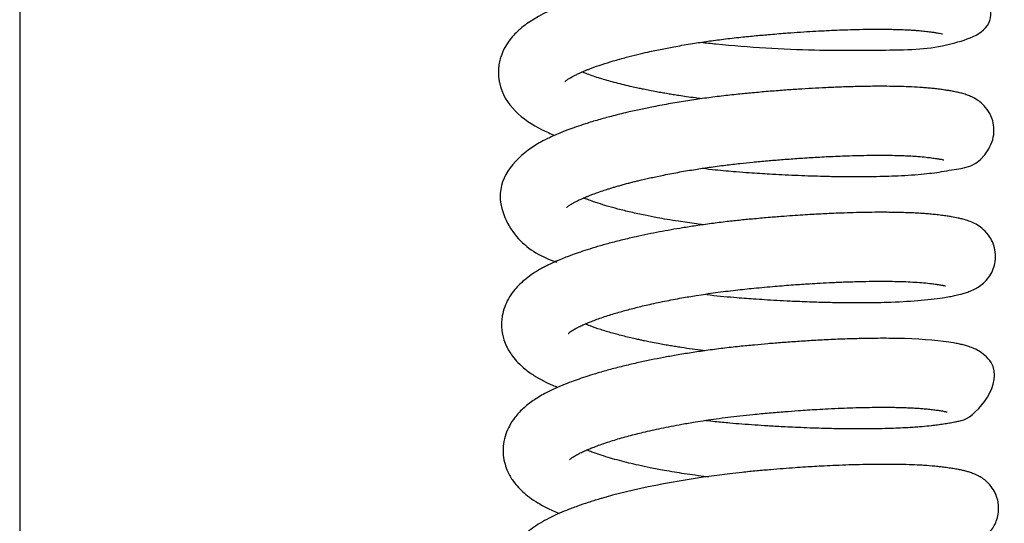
# Model space of a CAD drawing. Header units: inches. Extents: x 0 to 77643, y -44170 to 0.
# Tile 179 of 256: x 75365.15 to 75370.13, y -39677.7 to -39675.15. Entities that reach past the tile are written whole.
import ezdxf

# ---------------------------------------------------------------- set-up
doc = ezdxf.new("R2010")
doc.units = ezdxf.units.IN
doc.header["$MEASUREMENT"] = 0
doc.layers.add('FAKRO LOFT LADDERS', color=7, linetype='Continuous')

msp = doc.modelspace()

# ---------------------------------------------------------------- linework, layer by layer
at = {"layer": 'FAKRO LOFT LADDERS', "color": 7, "linetype": 'Continuous'}
msp.add_line((75365.15407, -39661.63127), (75365.15407, -39690.60006), dxfattribs=at)
for points, knots in [([(75368.59633, -39675.26767), (75368.62187, -39675.27061), (75368.81246, -39675.29104), (75369.15843, -39675.31144), (75369.62077, -39675.30621), (75369.81673, -39675.30048), (75370.1564, -39675.17784), (75369.95997, -39674.89899), (75369.90148, -39674.88775), (75369.88427, -39674.88329), (75369.86524, -39674.87944), (75369.84183, -39674.87523), (75369.81682, -39674.87142), (75369.79221, -39674.86812), (75369.68432, -39674.8552), (75369.52089, -39674.85064), (75369.31191, -39674.85626), (75369.22307, -39674.85993), (75369.14, -39674.86433), (75369.06017, -39674.86937), (75368.86639, -39674.88343), (75368.67659, -39674.9025), (75368.51186, -39674.92789), (75368.47243, -39674.93428), (75368.42786, -39674.94191), (75368.37794, -39674.95102), (75368.3274, -39674.96092), (75368.28329, -39674.97012), (75368.24094, -39674.97943), (75368.19403, -39674.99033), (75368.14434, -39675.00272), (75368.09444, -39675.0161), (75368.04877, -39675.02921), (75368.00522, -39675.04265), (75367.96624, -39675.05555), (75367.86409, -39675.09174), (75367.77533, -39675.13143), (75367.69881, -39675.18653), (75367.66965, -39675.21154), (75367.64318, -39675.239), (75367.61822, -39675.27127), (75367.60073, -39675.30184), (75367.58897, -39675.32967), (75367.58117, -39675.35331), (75367.57599, -39675.37719), (75367.57334, -39675.39981), (75367.57234, -39675.42293), (75367.57374, -39675.4469), (75367.59613, -39675.58184), (75367.70331, -39675.66741), (75367.82452, -39675.72451), (75367.84607, -39675.73369), (75367.85696, -39675.73814)], [0.530169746, 0.530169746, 0.530169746, 0.530169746, 0.530305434, 0.53117592, 0.531941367, 0.532923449, 0.533600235, 0.53426767, 0.534341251, 0.534401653, 0.534490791, 0.534589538, 0.534684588, 0.534775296, 0.534849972, 0.535745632, 0.535936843, 0.536105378, 0.536254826, 0.536398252, 0.536538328, 0.537289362, 0.53735987, 0.537427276, 0.537503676, 0.537604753, 0.537706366, 0.537792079, 0.537861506, 0.537957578, 0.53807638, 0.538172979, 0.538281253, 0.538383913, 0.538478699, 0.538566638, 0.539164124, 0.539277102, 0.53939569, 0.539502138, 0.539614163, 0.539742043, 0.539795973, 0.539859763, 0.539941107, 0.539988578, 0.540038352, 0.540121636, 0.54017574, 0.541107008, 0.541202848, 0.541296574, 0.541296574, 0.541296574, 0.541296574]), ([(75367.90911, -39675.46651), (75367.9092, -39675.46641), (75367.90999, -39675.46555), (75367.91446, -39675.46156), (75367.92256, -39675.45542), (75367.93514, -39675.4474), (75367.94481, -39675.44191), (75367.95561, -39675.43613), (75367.96865, -39675.42967), (75367.98459, -39675.4223), (75367.9999, -39675.41564), (75368.01359, -39675.40995), (75368.0275, -39675.40439), (75368.05382, -39675.39429), (75368.09433, -39675.38), (75368.15366, -39675.36141), (75368.2137, -39675.3446), (75368.27337, -39675.32952), (75368.33327, -39675.31562), (75368.39744, -39675.30202), (75368.4728, -39675.28761), (75368.54978, -39675.27446), (75368.6304, -39675.26227), (75368.71204, -39675.25137), (75368.7937, -39675.24198), (75368.87296, -39675.23425), (75368.95177, -39675.22715), (75369.02699, -39675.22111), (75369.09882, -39675.21601), (75369.16031, -39675.21216), (75369.21676, -39675.20907), (75369.2705, -39675.20655), (75369.32534, -39675.20443), (75369.38436, -39675.20271), (75369.44547, -39675.20164), (75369.49971, -39675.20143), (75369.54242, -39675.20182), (75369.57279, -39675.20241), (75369.59699, -39675.2031), (75369.61633, -39675.20381), (75369.63482, -39675.20462), (75369.65379, -39675.20561), (75369.67365, -39675.20687), (75369.69162, -39675.20822), (75369.70721, -39675.20957), (75369.72759, -39675.2116), (75369.75017, -39675.21425), (75369.77245, -39675.21726), (75369.78949, -39675.21994), (75369.80421, -39675.22264), (75369.8134, -39675.22474), (75369.81567, -39675.22544), (75369.81566, -39675.22542)], [0.4620098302, 0.4620098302, 0.4620098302, 0.4620098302, 0.4620826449, 0.4621743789, 0.4622770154, 0.4623734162, 0.4624389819, 0.4624806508, 0.4625544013, 0.4626309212, 0.4626894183, 0.4627365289, 0.4627849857, 0.462838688, 0.463005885, 0.4631630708, 0.463336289, 0.4634682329, 0.4635893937, 0.4637458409, 0.4638896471, 0.4640632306, 0.4642145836, 0.464368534, 0.4645395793, 0.4646859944, 0.4648244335, 0.46499434, 0.465123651, 0.4652488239, 0.4653638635, 0.4654699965, 0.465586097, 0.4657175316, 0.4658639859, 0.4660127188, 0.4661176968, 0.4661971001, 0.4662605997, 0.466323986, 0.4663696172, 0.4664319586, 0.4665064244, 0.4665695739, 0.4666256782, 0.4666853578, 0.4668119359, 0.4669155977, 0.4670163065, 0.4671137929, 0.4672433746, 0.4673296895, 0.4673296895, 0.4673296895, 0.4673296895]), ([(75368.59959, -39675.55307), (75368.58902, -39675.55175), (75368.56344, -39675.54846), (75368.52519, -39675.5432), (75368.48768, -39675.53766), (75368.45603, -39675.5327), (75368.42766, -39675.52804), (75368.39959, -39675.52322), (75368.36905, -39675.51772), (75368.33763, -39675.51175), (75368.30888, -39675.50599), (75368.28678, -39675.50137), (75368.26428, -39675.49651), (75368.23503, -39675.48995), (75368.19699, -39675.48085), (75368.15793, -39675.47077), (75368.12112, -39675.46052), (75368.08647, -39675.45013), (75368.05342, -39675.43941), (75368.02384, -39675.42895), (75368.00512, -39675.42177), (75367.99627, -39675.41822), (75367.99505, -39675.41772)], [0.4588887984, 0.4588887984, 0.4588887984, 0.4588887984, 0.4589513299, 0.4590408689, 0.4591186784, 0.4591799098, 0.4592362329, 0.4592961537, 0.4593583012, 0.4594337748, 0.4595025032, 0.4595512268, 0.459584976, 0.4596591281, 0.4597587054, 0.4598646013, 0.4599616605, 0.4600585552, 0.4601639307, 0.4602676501, 0.4603559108, 0.4603702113, 0.4603702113, 0.4603702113, 0.4603702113]), ([(75368.6047, -39675.90466), (75368.62581, -39675.90709), (75368.68214, -39675.91323), (75368.76072, -39675.92047), (75368.83611, -39675.92606), (75368.89228, -39675.9298), (75368.94738, -39675.93316), (75369.00678, -39675.93641), (75369.07158, -39675.93948), (75369.13704, -39675.94206), (75369.20959, -39675.94434), (75369.28908, -39675.94602), (75369.37284, -39675.94672), (75369.44847, -39675.94629), (75369.51569, -39675.94497), (75369.58001, -39675.94277), (75369.64566, -39675.93933), (75369.7079, -39675.93457), (75369.76424, -39675.92852), (75369.81652, -39675.92137), (75369.90592, -39675.90298), (75370.00651, -39675.90169), (75370.07258, -39675.7618), (75370.07875, -39675.71088), (75370.0713, -39675.66111), (75370.05078, -39675.61539), (75370.02099, -39675.58053), (75369.99065, -39675.55726), (75369.96459, -39675.54336), (75369.94075, -39675.53378), (75369.91917, -39675.527), (75369.89753, -39675.52148), (75369.876, -39675.5169), (75369.85514, -39675.51312), (75369.83318, -39675.5096), (75369.809, -39675.5062), (75369.78256, -39675.5029), (75369.75576, -39675.50008), (75369.72945, -39675.49778), (75369.69375, -39675.4952), (75369.64909, -39675.49284), (75369.59309, -39675.49103), (75369.53245, -39675.49007), (75369.4626, -39675.49011), (75369.38598, -39675.49135), (75369.30724, -39675.4937), (75369.23109, -39675.49689), (75369.1586, -39675.50068), (75369.08792, -39675.505), (75369.01411, -39675.51015), (75368.93626, -39675.51627), (75368.85894, -39675.52304), (75368.7802, -39675.53059), (75368.69911, -39675.53969), (75368.61399, -39675.55069), (75368.52785, -39675.56334), (75368.44178, -39675.57758), (75368.36261, -39675.59229), (75368.29034, -39675.60711), (75368.21873, -39675.62311), (75368.14735, -39675.64075), (75368.07632, -39675.66023), (75368.01715, -39675.67817), (75367.96589, -39675.69525), (75367.9194, -39675.71208), (75367.87059, -39675.73149), (75367.82196, -39675.75329), (75367.69301, -39675.82003), (75367.52102, -39675.99252), (75367.65753, -39676.28149), (75367.79145, -39676.35179), (75367.86746, -39676.37976)], [0.542873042, 0.542873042, 0.542873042, 0.542873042, 0.542985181, 0.543170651, 0.543284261, 0.54337874, 0.543464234, 0.543573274, 0.543692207, 0.543809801, 0.543927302, 0.544091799, 0.544259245, 0.544420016, 0.544558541, 0.544695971, 0.54486089, 0.545037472, 0.545193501, 0.545353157, 0.545546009, 0.546249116, 0.546346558, 0.546444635, 0.546529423, 0.54663152, 0.546732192, 0.546812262, 0.546912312, 0.546998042, 0.547099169, 0.547190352, 0.547289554, 0.547373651, 0.547446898, 0.547544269, 0.547636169, 0.547716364, 0.547793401, 0.547870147, 0.548021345, 0.548147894, 0.548287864, 0.548447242, 0.548609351, 0.548765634, 0.548915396, 0.549045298, 0.549169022, 0.549300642, 0.549440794, 0.549580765, 0.549706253, 0.54985256, 0.550005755, 0.550155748, 0.550313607, 0.55047565, 0.550599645, 0.550731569, 0.550903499, 0.551043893, 0.551197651, 0.55131398, 0.55142201, 0.551557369, 0.551715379, 0.551854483, 0.552775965, 0.553465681, 0.554106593, 0.554106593, 0.554106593, 0.554106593]), ([(75367.917, -39676.10344), (75367.91683, -39676.10364), (75367.91792, -39676.10234), (75367.92446, -39676.09675), (75367.93358, -39676.09038), (75367.94141, -39676.08538), (75367.94959, -39676.08059), (75367.95823, -39676.07584), (75367.97001, -39676.06977), (75367.98454, -39676.06285), (75368.00084, -39676.05556), (75368.01526, -39676.04944), (75368.02947, -39676.04366), (75368.04691, -39676.03686), (75368.06961, -39676.02845), (75368.09732, -39676.01883), (75368.124, -39676.01015), (75368.1454, -39676.00351), (75368.16379, -39675.998), (75368.18282, -39675.99248), (75368.20383, -39675.98659), (75368.22571, -39675.98069), (75368.24496, -39675.97568), (75368.259, -39675.97213), (75368.27219, -39675.96885), (75368.29123, -39675.96421), (75368.31667, -39675.95824), (75368.34512, -39675.95184), (75368.37547, -39675.9453), (75368.42293, -39675.93554), (75368.48697, -39675.9234), (75368.56385, -39675.91045), (75368.64118, -39675.8988), (75368.71667, -39675.88875), (75368.79035, -39675.88019), (75368.86097, -39675.87308), (75368.93066, -39675.86663), (75369.00516, -39675.86036), (75369.08249, -39675.85456), (75369.16605, -39675.84913), (75369.25525, -39675.84438), (75369.33605, -39675.84119), (75369.40602, -39675.83935), (75369.46381, -39675.83849), (75369.51695, -39675.83839), (75369.562, -39675.83892), (75369.59902, -39675.83981), (75369.62963, -39675.84093), (75369.66097, -39675.84246), (75369.69661, -39675.84477), (75369.73176, -39675.84806), (75369.7632, -39675.85182), (75369.78756, -39675.85523), (75369.8046, -39675.85815), (75369.81523, -39675.86029), (75369.82136, -39675.86174), (75369.82332, -39675.86228), (75369.82353, -39675.86235), (75369.82353, -39675.86235)], [0.4491301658, 0.4491301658, 0.4491301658, 0.4491301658, 0.4492381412, 0.4493788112, 0.4494419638, 0.4495032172, 0.4495608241, 0.44960411, 0.4496584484, 0.4497425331, 0.4498081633, 0.4498588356, 0.4499091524, 0.4499638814, 0.4500403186, 0.4501371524, 0.4502170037, 0.4502692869, 0.4503159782, 0.4503658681, 0.4504193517, 0.4504764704, 0.4505281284, 0.4505587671, 0.4505775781, 0.4506267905, 0.4506910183, 0.4507532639, 0.4508183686, 0.4508915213, 0.451060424, 0.4512205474, 0.4513581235, 0.4515193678, 0.4516609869, 0.4517837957, 0.4519257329, 0.4520626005, 0.4522156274, 0.4523789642, 0.4525621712, 0.4527645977, 0.452897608, 0.4530339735, 0.453172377, 0.4532933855, 0.453389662, 0.4534817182, 0.4535648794, 0.4536852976, 0.4538470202, 0.4539665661, 0.454104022, 0.4542229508, 0.4543008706, 0.4543898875, 0.4544599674, 0.4544764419, 0.4544764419, 0.4544764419, 0.4544764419]), ([(75368.60817, -39676.19009), (75368.59667, -39676.18865), (75368.55393, -39676.18316), (75368.49246, -39676.17431), (75368.42684, -39676.1636), (75368.37076, -39676.15361), (75368.30892, -39676.14153), (75368.24201, -39676.1269), (75368.17832, -39676.11118), (75368.12353, -39676.096), (75368.08316, -39676.08354), (75368.05073, -39676.07267), (75368.02573, -39676.06365), (75368.00969, -39676.05739), (75368.00281, -39676.05461)], [0.446032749, 0.446032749, 0.446032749, 0.446032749, 0.4461007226, 0.4462865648, 0.4464049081, 0.4465102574, 0.4466482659, 0.4468141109, 0.4469787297, 0.4471255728, 0.4472586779, 0.4473357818, 0.4474352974, 0.4475160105, 0.4475160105, 0.4475160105, 0.4475160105]), ([(75368.62654, -39676.54314), (75368.67159, -39676.54823), (75368.73443, -39676.55446), (75368.81295, -39676.56075), (75368.86453, -39676.56438), (75368.91954, -39676.56797), (75368.98121, -39676.57158), (75369.05731, -39676.57547), (75369.14465, -39676.5791), (75369.23825, -39676.58185), (75369.32534, -39676.58331), (75369.40382, -39676.58361), (75369.47393, -39676.58296), (75369.63085, -39676.57943), (75369.76101, -39676.56852), (75369.85004, -39676.5536), (75369.87968, -39676.54792), (75369.90403, -39676.54238), (75369.92722, -39676.53611), (75369.95076, -39676.5284), (75369.97527, -39676.5181), (75370.0028, -39676.50237), (75370.03039, -39676.48031), (75370.05576, -39676.44975), (75370.07396, -39676.41422), (75370.08466, -39676.37324), (75370.08523, -39676.32854), (75370.07465, -39676.28652), (75370.05368, -39676.24586), (75370.02556, -39676.21398), (75369.9915, -39676.18974), (75369.96322, -39676.17611), (75369.93677, -39676.16674), (75369.91583, -39676.16096), (75369.89075, -39676.15514), (75369.86688, -39676.15065), (75369.83881, -39676.14618), (75369.81225, -39676.14252), (75369.78301, -39676.13896), (75369.75343, -39676.13606), (75369.72259, -39676.13358), (75369.68856, -39676.13141), (75369.6499, -39676.12957), (75369.61296, -39676.12836), (75369.58077, -39676.12766), (75369.55131, -39676.12724), (75369.51701, -39676.12702), (75369.47097, -39676.12714), (75369.41413, -39676.12791), (75369.3528, -39676.12945), (75369.29458, -39676.13149), (75369.24517, -39676.13362), (75369.20427, -39676.13564), (75369.16475, -39676.13778), (75369.12184, -39676.14033), (75369.0711, -39676.14364), (75369.01229, -39676.14784), (75368.94326, -39676.15329), (75368.86998, -39676.15969), (75368.79715, -39676.16664), (75368.72461, -39676.17459), (75368.6487, -39676.18403), (75368.57351, -39676.19461), (75368.50573, -39676.20518), (75368.44449, -39676.21559), (75368.38577, -39676.22638), (75368.32665, -39676.23811), (75368.26452, -39676.25143), (75368.19918, -39676.26668), (75368.13409, -39676.28334), (75368.07438, -39676.3001), (75368.02227, -39676.31606), (75367.97695, -39676.33112), (75367.94153, -39676.34383), (75367.91086, -39676.35554), (75367.88091, -39676.36765), (75367.85044, -39676.38096), (75367.8244, -39676.39331), (75367.80215, -39676.40469), (75367.78101, -39676.41633), (75367.75881, -39676.42973), (75367.73293, -39676.44691), (75367.70425, -39676.46868), (75367.67493, -39676.49559), (75367.64719, -39676.52692), (75367.62285, -39676.56276), (75367.60306, -39676.60517), (75367.59255, -39676.64396), (75367.58836, -39676.67955), (75367.58838, -39676.71035), (75367.59259, -39676.74216), (75367.60078, -39676.7738), (75367.61244, -39676.80285), (75367.62659, -39676.82936), (75367.6461, -39676.85846), (75367.67265, -39676.88911), (75367.70846, -39676.92148), (75367.75165, -39676.95207), (75367.79795, -39676.97843), (75367.83895, -39676.99783), (75367.86355, -39677.00826), (75367.87272, -39677.01201)], [0.555692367, 0.555692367, 0.555692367, 0.555692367, 0.555929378, 0.556020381, 0.556102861, 0.55619864, 0.556308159, 0.556427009, 0.556602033, 0.556778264, 0.556944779, 0.557100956, 0.557246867, 0.557382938, 0.558133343, 0.558259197, 0.558361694, 0.558486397, 0.558572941, 0.558676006, 0.558787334, 0.558875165, 0.558963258, 0.559045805, 0.559123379, 0.559197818, 0.559286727, 0.559373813, 0.55944382, 0.559549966, 0.559645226, 0.559753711, 0.559865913, 0.559965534, 0.560044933, 0.560180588, 0.560269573, 0.560368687, 0.560470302, 0.560557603, 0.56063806, 0.560739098, 0.560840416, 0.560942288, 0.561014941, 0.561070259, 0.561147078, 0.561248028, 0.561372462, 0.561505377, 0.561618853, 0.561712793, 0.561787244, 0.561848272, 0.561931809, 0.562022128, 0.56212254, 0.562246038, 0.562387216, 0.562506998, 0.562626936, 0.562767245, 0.562906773, 0.563027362, 0.563133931, 0.56324363, 0.563354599, 0.563472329, 0.563608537, 0.56375159, 0.563884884, 0.564005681, 0.56411572, 0.564217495, 0.564278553, 0.564361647, 0.564466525, 0.56454347, 0.564598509, 0.564673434, 0.564747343, 0.564820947, 0.564943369, 0.56506463, 0.56517183, 0.565307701, 0.565429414, 0.565554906, 0.565624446, 0.565710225, 0.565794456, 0.565874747, 0.565969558, 0.566042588, 0.566131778, 0.56625413, 0.566396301, 0.566556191, 0.566718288, 0.56685495, 0.566933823, 0.566933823, 0.566933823, 0.566933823]), ([(75367.92483, -39676.74046), (75367.92484, -39676.74045), (75367.92513, -39676.74012), (75367.92733, -39676.7379), (75367.935, -39676.73172), (75367.94527, -39676.72474), (75367.96152, -39676.71504), (75367.98109, -39676.70505), (75368.00329, -39676.69484), (75368.02295, -39676.68642), (75368.04454, -39676.6777), (75368.07996, -39676.66432), (75368.13032, -39676.64721), (75368.19435, -39676.62808), (75368.25923, -39676.61072), (75368.33098, -39676.59342), (75368.41088, -39676.57624), (75368.49345, -39676.56059), (75368.57932, -39676.54611), (75368.67021, -39676.53265), (75368.7677, -39676.52036), (75368.86837, -39676.50994), (75368.96654, -39676.50105), (75369.06013, -39676.49365), (75369.13593, -39676.48848), (75369.20143, -39676.48458), (75369.26558, -39676.48129), (75369.33753, -39676.47835), (75369.41084, -39676.47629), (75369.47854, -39676.47535), (75369.53709, -39676.47538), (75369.58724, -39676.47617), (75369.63415, -39676.47764), (75369.67923, -39676.47992), (75369.72292, -39676.48322), (75369.75774, -39676.48709), (75369.78104, -39676.49013), (75369.79551, -39676.49227), (75369.80715, -39676.49415), (75369.81649, -39676.49587), (75369.82355, -39676.49734), (75369.82787, -39676.49834), (75369.83077, -39676.49909), (75369.83149, -39676.49931), (75369.8315, -39676.49931)], [0.4362912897, 0.4362912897, 0.4362912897, 0.4362912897, 0.4363301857, 0.4364200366, 0.436525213, 0.4366218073, 0.4367203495, 0.4368474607, 0.436934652, 0.4370029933, 0.437075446, 0.4371688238, 0.4373591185, 0.437528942, 0.4376848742, 0.4378416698, 0.4380297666, 0.4382111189, 0.438359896, 0.4385513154, 0.4387483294, 0.4389256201, 0.4391305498, 0.4393137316, 0.4394712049, 0.4395806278, 0.439710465, 0.4398686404, 0.4400409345, 0.4402008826, 0.4403474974, 0.4404812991, 0.4406040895, 0.4407542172, 0.440908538, 0.4410776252, 0.441187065, 0.4412413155, 0.441312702, 0.4414010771, 0.4414561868, 0.4415083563, 0.4415660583, 0.4416194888, 0.4416194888, 0.4416194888, 0.4416194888]), ([(75368.61529, -39676.82693), (75368.6128, -39676.82662), (75368.57281, -39676.82159), (75368.5233, -39676.81467), (75368.46871, -39676.80607), (75368.44039, -39676.8014), (75368.41082, -39676.79629), (75368.37726, -39676.79019), (75368.34346, -39676.78368), (75368.31453, -39676.77777), (75368.2912, -39676.77281), (75368.26808, -39676.76772), (75368.2402, -39676.76131), (75368.20887, -39676.75369), (75368.17797, -39676.74572), (75368.13701, -39676.73451), (75368.08779, -39676.71969), (75368.04324, -39676.70431), (75368.0184, -39676.69464), (75368.01039, -39676.69141)], [0.4331803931, 0.4331803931, 0.4331803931, 0.4331803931, 0.4331951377, 0.4334172, 0.4334779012, 0.4335328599, 0.4335948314, 0.4336661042, 0.4337502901, 0.4338181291, 0.4338617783, 0.4339113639, 0.4339806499, 0.4340617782, 0.4341441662, 0.43422022, 0.4343916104, 0.4345690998, 0.4346612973, 0.4346612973, 0.4346612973, 0.4346612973]), ([(75368.62096, -39677.17858), (75368.63637, -39677.18036), (75368.67627, -39677.18477), (75368.73717, -39677.19076), (75368.80431, -39677.19647), (75368.86844, -39677.20108), (75368.92392, -39677.20467), (75368.971, -39677.20745), (75369.01287, -39677.20974), (75369.0618, -39677.21217), (75369.11795, -39677.21461), (75369.1756, -39677.21669), (75369.23027, -39677.21826), (75369.27747, -39677.21929), (75369.31709, -39677.21991), (75369.3517, -39677.22026), (75369.3862, -39677.22043), (75369.42468, -39677.22039), (75369.46744, -39677.22002), (75369.51677, -39677.21916), (75369.56696, -39677.2177), (75369.6135, -39677.21572), (75369.65176, -39677.21361), (75369.68464, -39677.2114), (75369.72111, -39677.20848), (75369.75634, -39677.20503), (75369.79219, -39677.2007), (75369.82274, -39677.1963), (75369.85093, -39677.19171), (75369.8763, -39677.1872), (75369.90089, -39677.18151), (75369.9738, -39677.17076), (75370.14613, -39676.97242), (75370.03009, -39676.84798), (75369.99773, -39676.82585), (75369.96937, -39676.81234), (75369.94423, -39676.80357), (75369.9216, -39676.79732), (75369.89731, -39676.79184), (75369.82195, -39676.77776), (75369.71605, -39676.76749), (75369.58688, -39676.76452), (75369.54228, -39676.76398), (75369.48766, -39676.76398), (75369.42198, -39676.76481), (75369.34272, -39676.76685), (75369.25607, -39676.77027), (75369.16784, -39676.77488), (75369.08579, -39676.78004), (75369.00851, -39676.78564), (75368.93567, -39676.79154), (75368.86352, -39676.79795), (75368.78768, -39676.80532), (75368.70614, -39676.81464), (75368.62488, -39676.82527), (75368.54624, -39676.83686), (75368.47427, -39676.84866), (75368.40682, -39676.8608), (75368.34332, -39676.87323), (75368.27765, -39676.88717), (75368.20867, -39676.9032), (75368.14036, -39676.92068), (75368.0789, -39676.93802), (75368.02636, -39676.95422), (75367.98147, -39676.96922), (75367.93933, -39676.98443), (75367.89431, -39677.00212), (75367.85032, -39677.02129), (75367.80899, -39677.04188), (75367.7765, -39677.06044), (75367.74785, -39677.07895), (75367.72144, -39677.09837), (75367.6967, -39677.11944), (75367.67474, -39677.14139), (75367.6511, -39677.16927), (75367.62815, -39677.2041), (75367.60834, -39677.24918), (75367.59735, -39677.2956), (75367.59534, -39677.34374), (75367.60184, -39677.38857), (75367.61721, -39677.43532), (75367.63942, -39677.47567), (75367.66693, -39677.51108), (75367.69552, -39677.54029), (75367.73038, -39677.56894), (75367.76923, -39677.59471), (75367.80983, -39677.61718), (75367.84638, -39677.63455), (75367.87011, -39677.64465), (75367.88044, -39677.64887)], [0.568511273, 0.568511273, 0.568511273, 0.568511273, 0.56859318, 0.568722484, 0.568830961, 0.568944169, 0.569057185, 0.569121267, 0.569191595, 0.569278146, 0.569381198, 0.569492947, 0.569592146, 0.5696844, 0.569759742, 0.56982033, 0.569887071, 0.569964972, 0.570053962, 0.570153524, 0.5702827, 0.570391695, 0.570482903, 0.570565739, 0.570645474, 0.570775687, 0.570868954, 0.570969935, 0.571074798, 0.571174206, 0.57126636, 0.571373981, 0.572188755, 0.57229224, 0.572391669, 0.572493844, 0.572604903, 0.572703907, 0.572806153, 0.572909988, 0.573654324, 0.573741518, 0.573843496, 0.573963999, 0.57410365, 0.574258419, 0.574441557, 0.574602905, 0.574749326, 0.574886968, 0.575015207, 0.575133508, 0.575265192, 0.575411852, 0.575561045, 0.575694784, 0.575833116, 0.575953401, 0.576070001, 0.576194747, 0.576337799, 0.576488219, 0.576627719, 0.576747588, 0.576856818, 0.576958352, 0.577073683, 0.57722341, 0.577345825, 0.577451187, 0.577543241, 0.57764044, 0.577740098, 0.5778297, 0.57791313, 0.578057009, 0.57817983, 0.578313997, 0.578431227, 0.578555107, 0.578664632, 0.57882369, 0.578932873, 0.579047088, 0.579180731, 0.579331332, 0.579455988, 0.579576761, 0.579666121, 0.579666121, 0.579666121, 0.579666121]), ([(75367.93271, -39677.3774), (75367.93272, -39677.37739), (75367.93317, -39677.37689), (75367.93537, -39677.3748), (75367.93938, -39677.37143), (75367.94527, -39677.36705), (75367.95308, -39677.36181), (75367.96214, -39677.35629), (75367.97439, -39677.34943), (75367.99132, -39677.34089), (75368.01221, -39677.3313), (75368.03405, -39677.32201), (75368.05801, -39677.31246), (75368.08747, -39677.30153), (75368.12182, -39677.28976), (75368.1691, -39677.27473), (75368.22871, -39677.25761), (75368.30782, -39677.23752), (75368.39654, -39677.21763), (75368.48549, -39677.20034), (75368.57874, -39677.18437), (75368.67657, -39677.16969), (75368.77444, -39677.15745), (75368.86414, -39677.14814), (75368.94054, -39677.141), (75369.01661, -39677.13459), (75369.08091, -39677.12973), (75369.13485, -39677.12604), (75369.18602, -39677.12286), (75369.24326, -39677.11971), (75369.30401, -39677.11691), (75369.36442, -39677.11473), (75369.42087, -39677.11325), (75369.47446, -39677.11243), (75369.52274, -39677.11225), (75369.56271, -39677.11258), (75369.59146, -39677.11311), (75369.61599, -39677.11376), (75369.64152, -39677.11464), (75369.66808, -39677.11588), (75369.68943, -39677.11716), (75369.7046, -39677.11822), (75369.7178, -39677.11924), (75369.73671, -39677.12089), (75369.75981, -39677.12337), (75369.78407, -39677.12638), (75369.80738, -39677.12974), (75369.82268, -39677.13244), (75369.83188, -39677.13437), (75369.83636, -39677.13542), (75369.83879, -39677.13606), (75369.83933, -39677.13623), (75369.83934, -39677.13623)], [0.4234379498, 0.4234379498, 0.4234379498, 0.4234379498, 0.42350002, 0.4235614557, 0.4236284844, 0.4236992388, 0.4237630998, 0.4238326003, 0.4238912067, 0.423988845, 0.4240868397, 0.4241628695, 0.4242404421, 0.4243433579, 0.4244531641, 0.4245528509, 0.4247450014, 0.4249187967, 0.4251218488, 0.4253406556, 0.4254812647, 0.4256904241, 0.4259203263, 0.4260482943, 0.4262068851, 0.4263601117, 0.4264891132, 0.4265838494, 0.4266804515, 0.4267971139, 0.4269349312, 0.4270627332, 0.4271898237, 0.4273157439, 0.4274398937, 0.4275462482, 0.4276263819, 0.4276744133, 0.427755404, 0.4278518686, 0.4279222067, 0.4279663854, 0.4280097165, 0.4280654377, 0.4281793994, 0.4282909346, 0.4284011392, 0.4285494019, 0.4286086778, 0.428663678, 0.4287243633, 0.4287674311, 0.4287674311, 0.4287674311, 0.4287674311]), ([(75368.63663, -39677.46552), (75368.6327, -39677.46504), (75368.60924, -39677.46215), (75368.5674, -39677.45666), (75368.51328, -39677.44882), (75368.46097, -39677.44054), (75368.41522, -39677.43266), (75368.37421, -39677.42506), (75368.33092, -39677.41655), (75368.28252, -39677.40627), (75368.23103, -39677.39425), (75368.18332, -39677.38209), (75368.13631, -39677.36895), (75368.09188, -39677.35523), (75368.05509, -39677.34256), (75368.03185, -39677.33378), (75368.02141, -39677.32961), (75368.01876, -39677.32854)], [0.4203000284, 0.4203000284, 0.4203000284, 0.4203000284, 0.4203232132, 0.4204385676, 0.4205493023, 0.4206515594, 0.4207628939, 0.4208396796, 0.4209185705, 0.4210514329, 0.4211719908, 0.4212941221, 0.4214166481, 0.4215559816, 0.4216875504, 0.421776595, 0.421807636, 0.421807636, 0.421807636, 0.421807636]), ([(75368.62752, -39677.81537), (75368.63158, -39677.81584), (75368.65093, -39677.81805), (75368.68722, -39677.82198), (75368.73619, -39677.82681), (75368.79449, -39677.83198), (75368.86348, -39677.83718), (75368.94594, -39677.84255), (75369.03502, -39677.84754), (75369.11173, -39677.851), (75369.17027, -39677.85315), (75369.20706, -39677.85431), (75369.2394, -39677.85519), (75369.27375, -39677.85599), (75369.31564, -39677.85674), (75369.3656, -39677.85728), (75369.42802, -39677.85743), (75369.49472, -39677.85677), (75369.55827, -39677.85521), (75369.609, -39677.85325), (75369.65406, -39677.85091), (75369.69389, -39677.84828), (75369.73565, -39677.84482), (75369.77592, -39677.84071), (75369.81899, -39677.83507), (75369.85722, -39677.82902), (75369.8902, -39677.82291), (75369.92293, -39677.81559), (75369.94667, -39677.80899), (75369.97012, -39677.80072), (75369.98791, -39677.79312), (75370.00694, -39677.7832), (75370.03152, -39677.76663), (75370.05387, -39677.74586), (75370.07488, -39677.71741), (75370.08974, -39677.68715), (75370.09932, -39677.6521), (75370.10124, -39677.61553), (75370.09592, -39677.57963), (75370.08359, -39677.54478), (75370.06252, -39677.51089), (75370.03646, -39677.4845), (75370.01306, -39677.46774), (75369.98975, -39677.45491), (75369.96897, -39677.44628), (75369.94897, -39677.43963), (75369.93085, -39677.43468), (75369.91181, -39677.43021), (75369.89036, -39677.42592), (75369.86454, -39677.42154), (75369.83684, -39677.41755), (75369.8082, -39677.41392), (75369.77081, -39677.40995), (75369.73107, -39677.40686), (75369.68237, -39677.40413), (75369.63569, -39677.40234), (75369.58117, -39677.40119), (75369.52792, -39677.40084), (75369.4724, -39677.40114), (75369.41199, -39677.40215), (75369.34618, -39677.40401), (75369.28088, -39677.40655), (75369.22227, -39677.40936), (75369.17097, -39677.41219), (75369.12177, -39677.4152), (75369.06912, -39677.41873), (75369.01079, -39677.42304), (75368.94634, -39677.42825), (75368.87725, -39677.43434), (75368.80782, -39677.44103), (75368.74489, -39677.44802), (75368.48738, -39677.47942), (75368.22855, -39677.53089), (75368.02615, -39677.59369), (75367.96979, -39677.61291), (75367.91764, -39677.63272), (75367.87076, -39677.65261), (75367.82601, -39677.67388), (75367.78464, -39677.69687), (75367.74496, -39677.72308), (75367.71006, -39677.75097), (75367.67936, -39677.78129), (75367.65028, -39677.81775), (75367.6276, -39677.85766), (75367.61065, -39677.90527), (75367.60311, -39677.95187), (75367.60527, -39678.00297), (75367.6157, -39678.04675), (75367.63395, -39678.08972), (75367.65648, -39678.12553), (75367.68377, -39678.15778), (75367.71277, -39678.18544), (75367.77509, -39678.2337), (75367.83613, -39678.2654), (75367.88915, -39678.28708)], [0.581241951, 0.581241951, 0.581241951, 0.581241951, 0.581263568, 0.581344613, 0.58143373, 0.581520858, 0.581649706, 0.581793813, 0.581951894, 0.582118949, 0.582203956, 0.582270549, 0.58232168, 0.582384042, 0.582463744, 0.582560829, 0.58267525, 0.582838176, 0.582978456, 0.583095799, 0.583192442, 0.583307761, 0.583403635, 0.583528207, 0.583657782, 0.583805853, 0.58393251, 0.584049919, 0.584203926, 0.584270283, 0.584348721, 0.584417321, 0.584487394, 0.584574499, 0.584638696, 0.584702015, 0.584773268, 0.584846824, 0.584907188, 0.584978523, 0.585059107, 0.585144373, 0.585218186, 0.585284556, 0.585376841, 0.585463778, 0.585543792, 0.58561362, 0.585712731, 0.585817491, 0.585921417, 0.586017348, 0.586109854, 0.586270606, 0.586361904, 0.586500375, 0.586627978, 0.586751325, 0.586862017, 0.586988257, 0.587127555, 0.587255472, 0.587365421, 0.587457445, 0.587539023, 0.587633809, 0.587741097, 0.587849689, 0.587973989, 0.58810346, 0.588212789, 0.588303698, 0.589460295, 0.589595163, 0.589731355, 0.589880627, 0.590011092, 0.590136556, 0.590280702, 0.590415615, 0.590549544, 0.590674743, 0.590794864, 0.59095079, 0.591054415, 0.591200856, 0.591317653, 0.591451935, 0.591552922, 0.591695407, 0.59180333, 0.591917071, 0.592047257, 0.592498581, 0.592498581, 0.592498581, 0.592498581])]:
    msp.add_open_spline(points, degree=3, knots=knots, dxfattribs=at)

doc.saveas('drawing.dxf')
